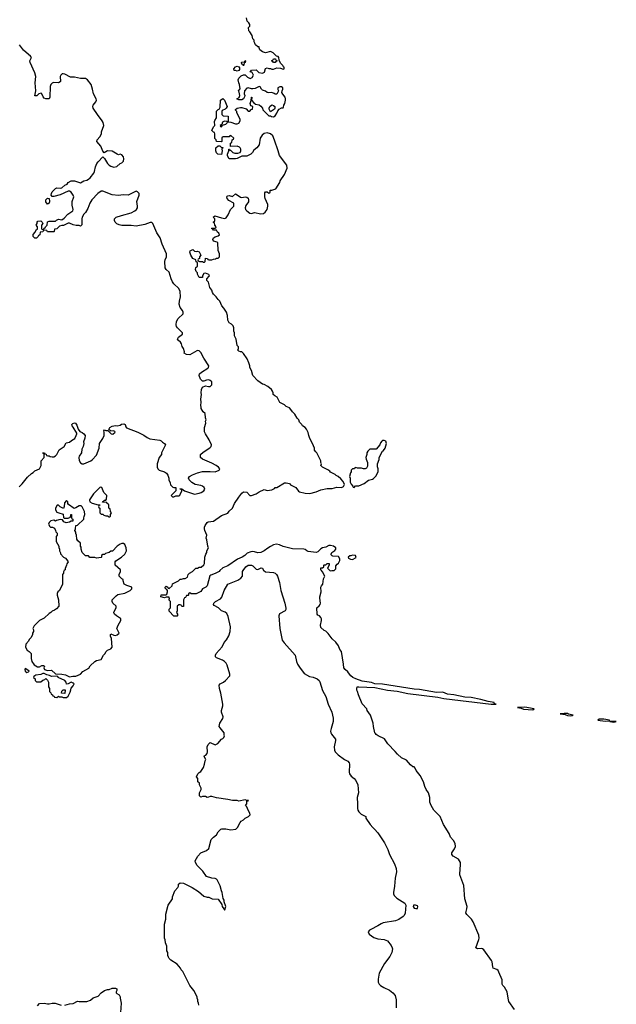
# Model space of a CAD drawing. Header units: inches. Extents: x 2608375 to 2737312, y 944064 to 1028306.
# Tile 50 of 69: x 2720359 to 2727906, y 984514 to 996970. Entities that reach past the tile are written whole.
import ezdxf

# ---------------------------------------------------------------- set-up
doc = ezdxf.new("R2010")
doc.units = ezdxf.units.IN
doc.header["$MEASUREMENT"] = 0
doc.layers.add('C7928', color=7, linetype='Continuous')
doc.layers.add('C7929', color=7, linetype='Continuous')

msp = doc.modelspace()

# ---------------------------------------------------------------- linework, layer by layer
at = {"layer": 'C7928', "color": 5}
for points, elevation in [([(2720923, 990000), (2720913, 989987), (2720912, 989968), (2720902, 989950), (2720902, 989830), (2720862, 989750), (2720842, 989730), (2720832, 989710), (2720832, 989690), (2720851, 989630), (2720852, 989550), (2720824, 989516), (2720800, 989500), (2720770, 989488), (2720751, 989469), (2720730, 989458), (2720670, 989398), (2720610, 989368), (2720540, 989300), (2720525, 989270), (2720532, 989250), (2720532, 989230), (2720522, 989210), (2720522, 989190), (2720498, 989150), (2720478, 989130), (2720471, 989109), (2720438, 989070), (2720432, 989030), (2720452, 988992), (2720477, 988977), (2720502, 988950), (2720502, 988890), (2720512, 988850), (2720542, 988810), (2720584, 988784), (2720610, 988782), (2720640, 988800), (2720660, 988800), (2720674, 988790), (2720662, 988770), (2720674, 988750), (2720684, 988744), (2720710, 988738), (2720760, 988740), (2720813, 988693), (2720890, 988691), (2720940, 988680), (2720990, 988658), (2721030, 988665), (2721070, 988665), (2721126, 988690), (2721156, 988724), (2721235, 988765), (2721250, 988794), (2721310, 988852), (2721330, 988862), (2721390, 988874), (2721418, 988930), (2721438, 988950), (2721450, 988972), (2721470, 988994), (2721510, 989012), (2721528, 989030), (2721521, 989141), (2721509, 989170), (2721506, 989194), (2721510, 989202), (2721550, 989182), (2721570, 989178), (2721593, 989187), (2721618, 989210), (2721588, 989270), (2721604, 989310), (2721639, 989370), (2721639, 989390), (2721635, 989395), (2721582, 989430), (2721558, 989450), (2721550, 989466), (2721550, 989474), (2721578, 989530), (2721578, 989550), (2721538, 989590), (2721528, 989610), (2721528, 989630), (2721578, 989682), (2721602, 989698), (2721690, 989717), (2721757, 989750), (2721776, 989770), (2721779, 989790), (2721712, 989812), (2721682, 989830), (2721668, 989872), (2721668, 989888), (2721650, 989898), (2721618, 989930), (2721615, 989950), (2721632, 989988), (2721633, 990000)], 40), ([(2722891, 990000), (2722881, 989990), (2722830, 989962), (2722777, 989943), (2722765, 989935), (2722731, 989810), (2722712, 989790), (2722672, 989768), (2722650, 989738), (2722590, 989705), (2722528, 989708), (2722510, 989718), (2722494, 989710), (2722494, 989690), (2722490, 989686), (2722470, 989686), (2722458, 989662), (2722445, 989655), (2722432, 989630), (2722430, 989546), (2722410, 989546), (2722402, 989562), (2722387, 989567), (2722370, 989568), (2722352, 989550), (2722352, 989490), (2722342, 989470), (2722354, 989450), (2722354, 989430), (2722350, 989426), (2722310, 989426), (2722250, 989486), (2722249, 989511), (2722266, 989530), (2722266, 989610), (2722246, 989630), (2722255, 989645), (2722250, 989666), (2722210, 989666), (2722190, 989658), (2722146, 989670), (2722148, 989692), (2722207, 989693), (2722218, 989702), (2722228, 989730), (2722227, 989747), (2722222, 989762), (2722210, 989766), (2722200, 989780), (2722198, 989790), (2722210, 989802), (2722234, 989790), (2722238, 989778), (2722250, 989774), (2722286, 989810), (2722290, 989834), (2722366, 989870), (2722388, 989892), (2722407, 989893), (2722430, 989902), (2722450, 989902), (2722482, 989918), (2722488, 989950), (2722506, 989970), (2722546, 989990), (2722556, 990000)], 20), ([(2722625, 984505), (2722622, 984530), (2722612, 984550), (2722612, 984570), (2722602, 984590), (2722602, 984610), (2722562, 984690), (2722512, 984750), (2722422, 984930), (2722402, 984950), (2722392, 984970), (2722350, 985022), (2722272, 985072), (2722250, 985094), (2722242, 985110), (2722233, 985133), (2722231, 985171), (2722222, 985190), (2722218, 985250), (2722202, 985290), (2722198, 985330), (2722191, 985350), (2722191, 985529), (2722206, 985590), (2722207, 985653), (2722238, 985770), (2722291, 985850), (2722293, 985873), (2722321, 985950), (2722358, 985990), (2722366, 986010), (2722368, 986032), (2722390, 986049), (2722430, 986046), (2722542, 985990), (2722619, 985939), (2722690, 985882), (2722730, 985869), (2722750, 985868), (2722793, 985847), (2722870, 985846), (2722917, 985777), (2722919, 985750), (2722943, 985723), (2722949, 985709), (2722954, 985710), (2722966, 985750), (2722945, 985810), (2722946, 985830), (2722934, 985854), (2722921, 985930), (2722910, 985950), (2722894, 986014), (2722855, 986090), (2722850, 986097), (2722830, 986105), (2722790, 986108), (2722721, 986130), (2722677, 986197), (2722605, 986270), (2722582, 986310), (2722578, 986330), (2722611, 986390), (2722650, 986429), (2722720, 986460), (2722750, 986486), (2722782, 986598), (2722812, 986630), (2722850, 986658), (2722870, 986698), (2722902, 986730), (2722915, 986735), (2722965, 986735), (2723030, 986722), (2723091, 986729), (2723112, 986750), (2723146, 986814), (2723162, 986830), (2723190, 986848), (2723210, 986868), (2723254, 986890), (2723274, 986910), (2723272, 986930), (2723251, 986971), (2723230, 987014), (2723214, 987030), (2723231, 987049), (2723233, 987087), (2723247, 987087), (2723252, 987092), (2723230, 987091), (2723210, 987099), (2723130, 987085), (2723110, 987091), (2723050, 987091), (2722990, 987105), (2722850, 987125), (2722790, 987142), (2722770, 987142), (2722747, 987133), (2722730, 987132), (2722710, 987142), (2722670, 987142), (2722650, 987134), (2722634, 987150), (2722634, 987190), (2722644, 987216), (2722654, 987230), (2722653, 987247), (2722634, 987290), (2722634, 987310), (2722614, 987330), (2722612, 987370), (2722594, 987390), (2722612, 987430), (2722630, 987448), (2722650, 987458), (2722685, 987510), (2722698, 987550), (2722704, 987596), (2722712, 987610), (2722694, 987650), (2722698, 987662), (2722713, 987667), (2722732, 987688), (2722736, 987710), (2722731, 987770), (2722741, 987799), (2722770, 987826), (2722830, 987798), (2722865, 987815), (2722910, 987868), (2722930, 987878), (2722942, 987890), (2722951, 987910), (2722945, 987925), (2722945, 987950), (2722894, 988010), (2722883, 988030), (2722889, 988070), (2722928, 988130), (2722931, 988150), (2722910, 988210), (2722910, 988230), (2722930, 988290), (2722930, 988310), (2722904, 988450), (2722887, 988510), (2722884, 988550), (2722896, 988570), (2722935, 988590), (2722961, 988610), (2723016, 988670), (2723019, 988690), (2722984, 988804), (2722971, 988830), (2722951, 988850), (2722926, 988866), (2722850, 988897), (2722834, 988910), (2722836, 988930), (2722846, 988950), (2722922, 989038), (2722946, 989090), (2722974, 989126), (2723003, 989177), (2723023, 989230), (2723027, 989290), (2722998, 989418), (2722979, 989459), (2722956, 989476), (2722910, 989490), (2722875, 989530), (2722820, 989560), (2722810, 989570), (2722813, 989590), (2722836, 989610), (2722897, 989643), (2722916, 989664), (2722947, 989750), (2722991, 989829), (2723120, 989880), (2723157, 989903), (2723176, 989930), (2723177, 989990), (2723185, 990000)], 40), ([(2723448, 990000), (2723470, 989983), (2723570, 989978), (2723590, 989968), (2723608, 989950), (2723620, 989930), (2723645, 989850), (2723664, 989750), (2723712, 989590), (2723726, 989526), (2723727, 989510), (2723716, 989490), (2723646, 989454), (2723636, 989430), (2723651, 989270), (2723681, 989121), (2723705, 989085), (2723842, 988930), (2723859, 988850), (2723875, 988815), (2723897, 988777), (2723957, 988697), (2724023, 988663), (2724070, 988651), (2724121, 988630), (2724147, 988610), (2724155, 988595), (2724190, 988484), (2724231, 988410), (2724263, 988310), (2724306, 988210), (2724325, 988135), (2724326, 988090), (2724297, 988003), (2724292, 987970), (2724295, 987950), (2724304, 987930), (2724353, 987870), (2724355, 987850), (2724335, 987770), (2724342, 987730), (2724350, 987709), (2724386, 987670), (2724466, 987610), (2724510, 987588), (2724526, 987570), (2724531, 987550), (2724528, 987450), (2724532, 987430), (2724550, 987402), (2724590, 987370), (2724610, 987345), (2724638, 987290), (2724646, 987190), (2724627, 987130), (2724627, 987110), (2724632, 987070), (2724630, 986990), (2724635, 986970), (2724648, 986948), (2724680, 986920), (2724738, 986890), (2724738, 986870), (2724794, 986790), (2724824, 986750), (2724849, 986729), (2724890, 986682), (2724975, 986555), (2725014, 986474), (2725037, 986410), (2725101, 986290), (2725121, 986230), (2725124, 986190), (2725109, 986110), (2725102, 986010), (2725089, 985929), (2725089, 985910), (2725095, 985890), (2725130, 985855), (2725232, 985792), (2725245, 985770), (2725234, 985666), (2725222, 985638), (2725210, 985623), (2725153, 985587), (2725111, 985569), (2724957, 985543), (2724930, 985533), (2724890, 985507), (2724799, 985461), (2724782, 985450), (2724769, 985430), (2724781, 985401), (2724838, 985358), (2724890, 985344), (2724970, 985335), (2725010, 985315), (2725059, 985259), (2725072, 985230), (2725074, 985214), (2725066, 985170), (2725043, 985117), (2724973, 985030), (2724904, 984910), (2724893, 984830), (2724894, 984794), (2724904, 984770), (2724922, 984750), (2724965, 984725), (2725035, 984695), (2725081, 984661), (2725107, 984627), (2725123, 984570), (2725123, 984470)], 40), ([(2726618, 984450), (2726548, 984548), (2726536, 984590), (2726525, 984670), (2726490, 984729), (2726469, 984750), (2726464, 984770), (2726462, 984822), (2726422, 984922), (2726410, 984940), (2726393, 984953), (2726350, 984973), (2726343, 984990), (2726336, 985050), (2726328, 985070), (2726230, 985203), (2726214, 985214), (2726198, 985218), (2726150, 985217), (2726129, 985230), (2726168, 985332), (2726171, 985350), (2726166, 985390), (2726097, 985557), (2726073, 985593), (2726016, 985650), (2726004, 985670), (2726017, 985723), (2726020, 985750), (2725991, 985850), (2725977, 986017), (2725928, 986150), (2725930, 986230), (2725937, 986270), (2725933, 986310), (2725909, 986349), (2725844, 986390), (2725826, 986410), (2725827, 986430), (2725859, 986481), (2725870, 986510), (2725866, 986550), (2725845, 986585), (2725807, 986630), (2725793, 986673), (2725720, 986790), (2725676, 986890), (2725599, 986970), (2725562, 987030), (2725549, 987070), (2725549, 987130), (2725529, 987190), (2725502, 987230), (2725482, 987270), (2725465, 987330), (2725424, 987410), (2725374, 987470), (2725363, 987503), (2725350, 987518), (2725330, 987518), (2725302, 987542), (2725250, 987602), (2725190, 987634), (2725137, 987677), (2725110, 987714), (2725014, 987810), (2724973, 987873), (2724895, 987910), (2724870, 987926), (2724859, 987939), (2724853, 987950), (2724833, 988030), (2724829, 988070), (2724797, 988170), (2724755, 988230), (2724749, 988250), (2724690, 988315), (2724644, 988430), (2724634, 988470), (2724624, 988490), (2724622, 988510), (2724629, 988530), (2724650, 988532), (2724850, 988520), (2725010, 988490), (2725134, 988474), (2725270, 988446), (2725650, 988398), (2725723, 988383), (2726322, 988310), (2726386, 988310), (2726373, 988313), (2726362, 988322), (2726361, 988330), (2726285, 988345), (2726194, 988370), (2726070, 988395), (2725990, 988401), (2725849, 988430), (2725770, 988439), (2725710, 988463), (2725630, 988460), (2725417, 988497), (2725350, 988501), (2724950, 988564), (2724850, 988568), (2724810, 988585), (2724690, 988604), (2724610, 988630), (2724573, 988650), (2724549, 988670), (2724529, 988690), (2724510, 988722), (2724475, 988750), (2724459, 988770), (2724457, 988817), (2724430, 988978), (2724410, 989002), (2724390, 989048), (2724357, 989097), (2724310, 989138), (2724263, 989203), (2724230, 989235), (2724210, 989242), (2724170, 989282), (2724163, 989310), (2724177, 989370), (2724177, 989390), (2724169, 989409), (2724150, 989429), (2724130, 989435), (2724121, 989450), (2724117, 989530), (2724147, 989553), (2724159, 989570), (2724166, 989590), (2724156, 989650), (2724157, 989670), (2724173, 989730), (2724169, 989791), (2724175, 989810), (2724195, 989830), (2724203, 989897), (2724218, 989930), (2724190, 989986), (2724177, 990000)], 20), ([(2724284, 990000), (2724290, 989998), (2724307, 990000)], 20), ([(2720930, 984503), (2720990, 984521), (2721037, 984523), (2721090, 984553), (2721112, 984548), (2721210, 984548), (2721255, 984565), (2721290, 984594), (2721350, 984619), (2721390, 984661), (2721430, 984689), (2721470, 984702), (2721490, 984702), (2721530, 984718), (2721570, 984718), (2721586, 984710), (2721586, 984690), (2721578, 984670), (2721580, 984660), (2721586, 984650), (2721615, 984635), (2721628, 984610), (2721628, 984590), (2721642, 984530), (2721635, 984410)], 40), ([(2720586, 984494), (2720610, 984526), (2720670, 984529), (2720710, 984519), (2720730, 984519), (2720770, 984529), (2720809, 984529), (2720884, 984504)], 40)]:
    msp.add_lwpolyline(points, dxfattribs=dict(at, elevation=elevation))
for points, elevation in [([(2720430, 988766), (2720422, 988750), (2720427, 988727), (2720450, 988712), (2720470, 988722), (2720478, 988730), (2720436, 988756)], 40), ([(2720670, 988698), (2720650, 988698), (2720627, 988687), (2720564, 988676), (2720538, 988662), (2720534, 988650), (2720553, 988633), (2720554, 988610), (2720570, 988594), (2720627, 988593), (2720650, 988614), (2720676, 988624), (2720690, 988634), (2720710, 988614), (2720722, 988590), (2720722, 988530), (2720734, 988510), (2720734, 988470), (2720753, 988453), (2720758, 988438), (2720774, 988430), (2720778, 988418), (2720793, 988413), (2720798, 988398), (2720830, 988394), (2720850, 988414), (2720864, 988404), (2720890, 988402), (2720910, 988394), (2720950, 988394), (2720970, 988414), (2720996, 988464), (2721007, 988493), (2721008, 988512), (2721036, 988544), (2721046, 988570), (2721036, 988576), (2721010, 988588), (2720972, 988568), (2720950, 988566), (2720948, 988590), (2720929, 988610), (2720846, 988650), (2720842, 988662), (2720830, 988666), (2720763, 988663), (2720735, 988675), (2720700, 988680)], 40), ([(2720930, 988446), (2720886, 988450), (2720890, 988474), (2720910, 988492), (2720932, 988492)], 40), ([(2726747, 988273), (2726654, 988270), (2726702, 988262), (2726730, 988248), (2726850, 988241), (2726869, 988250)], 20), ([(2727246, 988194), (2727194, 988190), (2727260, 988180), (2727290, 988167), (2727330, 988163), (2727350, 988166), (2727362, 988170), (2727303, 988183), (2727290, 988191)], 20), ([(2727750, 988121), (2727690, 988121), (2727671, 988110), (2727766, 988094), (2727810, 988102), (2727818, 988102), (2727818, 988110)], 20), ([(2727822, 988098), (2727822, 988090), (2727875, 988085), (2727890, 988087), (2727906, 988090)], 20), ([(2725366, 985770), (2725342, 985770), (2725336, 985750), (2725350, 985731), (2725370, 985724), (2725390, 985727), (2725397, 985750), (2725390, 985759)], 40)]:
    msp.add_lwpolyline(points, close=True, dxfattribs=dict(at, elevation=elevation))
at = {"layer": 'C7929', "color": 5}
for points, elevation in [([(2722556, 990000), (2722586, 990030), (2722610, 990032), (2722630, 990042), (2722656, 990044), (2722690, 990074), (2722698, 990090), (2722702, 990170), (2722715, 990210), (2722728, 990230), (2722728, 990250), (2722746, 990290), (2722738, 990310), (2722728, 990388), (2722718, 990410), (2722728, 990450), (2722699, 990510), (2722695, 990530), (2722695, 990550), (2722705, 990570), (2722730, 990611), (2722742, 990618), (2722810, 990626), (2722910, 990696), (2722993, 990727), (2723010, 990751), (2723049, 990791), (2723075, 990850), (2723130, 990931), (2723170, 990982), (2723190, 990998), (2723230, 990992), (2723270, 990952), (2723290, 990952), (2723349, 990971), (2723390, 990998), (2723450, 991025), (2723490, 991016), (2723550, 991022), (2723580, 991040), (2723590, 991052), (2723610, 991052), (2723710, 991112), (2723728, 991112), (2723770, 991101), (2723786, 991086), (2723850, 991053), (2723886, 991006), (2723898, 990998), (2723970, 990981), (2724030, 990976), (2724110, 990996), (2724170, 991021), (2724250, 991041), (2724310, 991041), (2724370, 991058), (2724430, 991052), (2724455, 991065), (2724468, 991090), (2724450, 991126), (2724420, 991160), (2724386, 991190), (2724363, 991203), (2724350, 991218), (2724290, 991248), (2724280, 991260), (2724256, 991276), (2724189, 991309), (2724168, 991330), (2724178, 991350), (2724169, 991369), (2724168, 991390), (2724118, 991490), (2724103, 991503), (2724090, 991526), (2724088, 991550), (2724062, 991610), (2724028, 991670), (2724015, 991710), (2724010, 991746), (2723988, 991790), (2723968, 991810), (2723938, 991830), (2723928, 991850), (2723900, 991880), (2723888, 991910), (2723869, 991929), (2723839, 991979), (2723809, 992010), (2723790, 992038), (2723770, 992058), (2723730, 992078), (2723710, 992098), (2723650, 992128), (2723615, 992195), (2723586, 992210), (2723566, 992230), (2723566, 992250), (2723558, 992270), (2723542, 992290), (2723498, 992330), (2723450, 992354), (2723430, 992358), (2723370, 992402), (2723310, 992469), (2723289, 992530), (2723269, 992570), (2723269, 992590), (2723258, 992630), (2723238, 992678), (2723190, 992748), (2723170, 992768), (2723150, 992768), (2723130, 992778), (2723118, 992790), (2723126, 992810), (2723126, 992830), (2723108, 992850), (2723098, 992930), (2723078, 992970), (2723078, 993010), (2723069, 993030), (2723069, 993070), (2723058, 993098), (2723040, 993120), (2723010, 993135), (2722999, 993150), (2722993, 993170), (2722989, 993229), (2722974, 993270), (2722942, 993322), (2722917, 993350), (2722889, 993410), (2722869, 993430), (2722845, 993465), (2722810, 993498), (2722798, 993518), (2722789, 993550), (2722764, 993584), (2722749, 993649), (2722726, 993670), (2722727, 993693), (2722756, 993724), (2722758, 993730), (2722750, 993746), (2722710, 993762), (2722690, 993758), (2722672, 993730), (2722672, 993708), (2722628, 993710), (2722608, 993750), (2722607, 993767), (2722590, 993786), (2722582, 993810), (2722585, 993835), (2722606, 993850), (2722606, 993890), (2722602, 993902), (2722590, 993906), (2722586, 993930), (2722549, 993949), (2722522, 993990), (2722509, 994030), (2722516, 994044), (2722550, 994062), (2722570, 994042), (2722590, 994038), (2722610, 994042), (2722630, 994034), (2722652, 993990), (2722634, 993970), (2722634, 993950), (2722618, 993942), (2722614, 993930), (2722618, 993918), (2722633, 993913), (2722670, 993912), (2722684, 993904), (2722698, 993902), (2722707, 993913), (2722710, 993954), (2722734, 993950), (2722738, 993938), (2722750, 993934), (2722790, 993932), (2722810, 993942), (2722836, 993944), (2722850, 993954), (2722870, 993954), (2722886, 993970), (2722886, 994010), (2722869, 994050), (2722867, 994147), (2722856, 994156), (2722809, 994169), (2722802, 994190), (2722809, 994211), (2722830, 994225), (2722870, 994234), (2722886, 994250), (2722878, 994270), (2722863, 994283), (2722850, 994306), (2722810, 994306), (2722802, 994322), (2722786, 994330), (2722790, 994334), (2722830, 994334), (2722842, 994338), (2722846, 994350), (2722826, 994370), (2722822, 994402), (2722806, 994410), (2722822, 994418), (2722826, 994430), (2722826, 994450), (2722808, 994470), (2722826, 994490), (2722910, 994462), (2722954, 994454), (2722970, 994462), (2722998, 994502), (2723026, 994570), (2723066, 994610), (2723066, 994650), (2723003, 994683), (2722982, 994710), (2722978, 994730), (2722983, 994737), (2722990, 994742), (2723010, 994745), (2723050, 994734), (2723090, 994765), (2723110, 994756), (2723150, 994725), (2723170, 994721), (2723210, 994731), (2723230, 994725), (2723250, 994711), (2723255, 994690), (2723253, 994667), (2723220, 994620), (2723211, 994591), (2723216, 994570), (2723231, 994550), (2723270, 994523), (2723290, 994519), (2723330, 994531), (2723410, 994513), (2723441, 994519), (2723466, 994534), (2723489, 994570), (2723498, 994610), (2723498, 994630), (2723462, 994710), (2723458, 994730), (2723460, 994780), (2723470, 994794), (2723490, 994794), (2723510, 994774), (2723526, 994790), (2723527, 994813), (2723550, 994814), (2723598, 994830), (2723649, 994911), (2723655, 994930), (2723709, 995010), (2723742, 995090), (2723737, 995130), (2723645, 995250), (2723630, 995310), (2723584, 995444), (2723559, 995499), (2723530, 995525), (2723490, 995539), (2723451, 995529), (2723425, 995510), (2723401, 995470), (2723390, 995388), (2723358, 995350), (2723321, 995319), (2723305, 995290), (2723282, 995270), (2723230, 995245), (2723170, 995242), (2723110, 995214), (2723090, 995209), (2723010, 995208), (2722988, 995248), (2722988, 995270), (2723006, 995310), (2723006, 995330), (2723013, 995333), (2723018, 995318), (2723030, 995314), (2723054, 995290), (2723082, 995282), (2723118, 995282), (2723148, 995292), (2723158, 995310), (2723158, 995330), (2723149, 995349), (2723138, 995358), (2723110, 995369), (2723027, 995367), (2723026, 995410), (2723042, 995418), (2723046, 995450), (2723062, 995458), (2723066, 995470), (2723030, 995506), (2723018, 995502), (2723010, 995486), (2722933, 995487), (2722918, 995482), (2722914, 995470), (2722914, 995430), (2722910, 995426), (2722847, 995427), (2722846, 995450), (2722829, 995469), (2722827, 995527), (2722822, 995542), (2722810, 995546), (2722789, 995569), (2722810, 995614), (2722827, 995633), (2722823, 995683), (2722826, 995694), (2722848, 995730), (2722848, 995812), (2722870, 995834), (2722882, 995838), (2722896, 995864), (2722898, 995950), (2722928, 995972), (2722950, 995952), (2722985, 995870), (2722972, 995850), (2722960, 995840), (2722918, 995822), (2722914, 995810), (2722914, 995770), (2722933, 995753), (2722994, 995750), (2722994, 995690), (2722998, 995678), (2723030, 995674), (2723090, 995652), (2723110, 995652), (2723130, 995662), (2723148, 995690), (2723147, 995707), (2723138, 995730), (2723106, 995790), (2723106, 995810), (2723087, 995827), (2723087, 995833), (2723108, 995852), (2723150, 995858), (2723170, 995858), (2723222, 995842), (2723250, 995814), (2723270, 995814), (2723287, 995833), (2723302, 995838), (2723306, 995870), (2723282, 995882), (2723275, 995910), (2723286, 995946), (2723290, 995992), (2723294, 995990), (2723292, 995950), (2723319, 995919), (2723343, 995903), (2723390, 995891), (2723410, 995878), (2723432, 995850), (2723434, 995830), (2723510, 995754), (2723530, 995754), (2723545, 995745), (2723570, 995742), (2723590, 995752), (2723613, 995787), (2723624, 995816), (2723643, 995837), (2723670, 995854), (2723690, 995854), (2723696, 995864), (2723702, 995890), (2723714, 995910), (2723722, 995950), (2723722, 995970), (2723715, 995990), (2723686, 996026), (2723675, 996050), (2723678, 996070), (2723688, 996090), (2723688, 996110), (2723670, 996119), (2723650, 996122), (2723625, 996110), (2723625, 996085), (2723632, 996070), (2723610, 996028), (2723590, 996028), (2723578, 996038), (2723550, 996048), (2723510, 996044), (2723489, 996049), (2723470, 996064), (2723430, 996078), (2723418, 996090), (2723402, 996122), (2723390, 996126), (2723339, 996101), (2723310, 996095), (2723290, 996095), (2723247, 996107), (2723230, 996102), (2723202, 996070), (2723198, 996030), (2723205, 996010), (2723204, 995996), (2723190, 995968), (2723170, 995958), (2723130, 995958), (2723106, 995970), (2723135, 995985), (2723142, 996010), (2723135, 996055), (2723128, 996070), (2723146, 996094), (2723139, 996150), (2723129, 996170), (2723122, 996210), (2723129, 996231), (2723160, 996260), (2723190, 996272), (2723210, 996272), (2723241, 996241), (2723274, 996226), (2723301, 996239), (2723318, 996270), (2723300, 996300), (2723290, 996308), (2723268, 996310), (2723282, 996318), (2723290, 996331), (2723350, 996334), (2723384, 996304), (2723430, 996292), (2723454, 996306), (2723470, 996354), (2723490, 996362), (2723510, 996352), (2723530, 996352), (2723550, 996345), (2723570, 996345), (2723610, 996362), (2723657, 996357), (2723690, 996345), (2723706, 996350), (2723706, 996370), (2723695, 996375), (2723688, 996390), (2723660, 996420), (2723640, 996460), (2723638, 996490), (2723630, 996506), (2723607, 996507), (2723566, 996550), (2723530, 996568), (2723470, 996549), (2723430, 996562), (2723398, 996590), (2723386, 996614), (2723386, 996626), (2723370, 996628), (2723342, 996650), (2723335, 996675), (2723326, 996690), (2723326, 996710), (2723310, 996726), (2723299, 996770), (2723270, 996818), (2723258, 996830), (2723255, 996870), (2723268, 996890), (2723268, 996910), (2723258, 996930), (2723238, 996950), (2723228, 996992)], 20), ([(2720350, 991062), (2720390, 991098), (2720456, 991184), (2720506, 991230), (2720530, 991242), (2720550, 991262), (2720608, 991290), (2720629, 991330), (2720629, 991390), (2720667, 991433), (2720667, 991467), (2720662, 991482), (2720650, 991486), (2720649, 991491), (2720674, 991490), (2720678, 991478), (2720693, 991473), (2720698, 991458), (2720713, 991453), (2720730, 991452), (2720744, 991444), (2720770, 991438), (2720790, 991442), (2720810, 991452), (2720828, 991470), (2720858, 991530), (2720922, 991570), (2720945, 991615), (2720990, 991626), (2721012, 991648), (2721055, 991670), (2721075, 991710), (2721082, 991730), (2721080, 991740), (2721036, 991816), (2721021, 991830), (2721018, 991850), (2721030, 991862), (2721050, 991871), (2721064, 991864), (2721080, 991840), (2721098, 991790), (2721120, 991760), (2721150, 991746), (2721171, 991731), (2721186, 991710), (2721183, 991677), (2721165, 991630), (2721171, 991609), (2721162, 991570), (2721145, 991535), (2721142, 991490), (2721111, 991450), (2721105, 991430), (2721110, 991394), (2721130, 991362), (2721150, 991352), (2721170, 991352), (2721258, 991390), (2721277, 991403), (2721330, 991462), (2721362, 991550), (2721369, 991610), (2721409, 991670), (2721428, 991710), (2721428, 991750), (2721422, 991770), (2721430, 991782), (2721450, 991774), (2721474, 991774), (2721514, 991730), (2721535, 991725), (2721566, 991750), (2721562, 991762), (2721547, 991767), (2721506, 991766), (2721506, 991770), (2721486, 991786), (2721498, 991810), (2721530, 991826), (2721570, 991836), (2721592, 991832), (2721630, 991841), (2721647, 991853), (2721676, 991856), (2721691, 991850), (2721700, 991820), (2721710, 991805), (2721854, 991754), (2721930, 991716), (2721970, 991685), (2722007, 991667), (2722130, 991651), (2722150, 991642), (2722165, 991625), (2722192, 991610), (2722202, 991590), (2722152, 991490), (2722151, 991470), (2722125, 991430), (2722098, 991350), (2722098, 991310), (2722106, 991286), (2722122, 991270), (2722190, 991252), (2722214, 991234), (2722231, 991210), (2722245, 991170), (2722245, 991150), (2722262, 991110), (2722266, 991086), (2722297, 991057), (2722310, 991051), (2722334, 991050), (2722332, 991010), (2722274, 990950), (2722290, 990934), (2722310, 990934), (2722335, 990945), (2722370, 990946), (2722384, 990956), (2722390, 990962), (2722408, 991010), (2722406, 991026), (2722386, 991030), (2722390, 991034), (2722410, 991034), (2722442, 991010), (2722570, 990966), (2722630, 990979), (2722654, 990990), (2722690, 991011), (2722701, 991030), (2722693, 991050), (2722670, 991069), (2722650, 991078), (2722578, 991090), (2722537, 991117), (2722502, 991150), (2722495, 991170), (2722508, 991190), (2722546, 991214), (2722610, 991237), (2722670, 991253), (2722770, 991256), (2722830, 991251), (2722882, 991270), (2722889, 991290), (2722873, 991310), (2722844, 991330), (2722790, 991358), (2722670, 991409), (2722648, 991432), (2722648, 991470), (2722680, 991500), (2722766, 991554), (2722779, 991570), (2722783, 991590), (2722756, 991656), (2722709, 991730), (2722696, 991756), (2722695, 991810), (2722715, 991865), (2722709, 991890), (2722718, 991910), (2722708, 991932), (2722707, 991987), (2722678, 992010), (2722655, 992050), (2722655, 992070), (2722649, 992090), (2722654, 992130), (2722649, 992170), (2722657, 992230), (2722654, 992250), (2722657, 992290), (2722670, 992322), (2722710, 992336), (2722748, 992328), (2722770, 992331), (2722791, 992350), (2722790, 992388), (2722770, 992407), (2722750, 992413), (2722722, 992410), (2722690, 992397), (2722670, 992399), (2722644, 992424), (2722629, 992470), (2722634, 992490), (2722657, 992510), (2722739, 992561), (2722748, 992570), (2722750, 992590), (2722687, 992687), (2722650, 992761), (2722630, 992779), (2722610, 992783), (2722601, 992779), (2722510, 992729), (2722470, 992734), (2722438, 992750), (2722442, 992770), (2722429, 992810), (2722415, 992835), (2722406, 992870), (2722391, 992891), (2722369, 992910), (2722357, 992930), (2722367, 992953), (2722417, 992990), (2722419, 993010), (2722353, 993070), (2722341, 993090), (2722338, 993110), (2722344, 993150), (2722364, 993190), (2722427, 993250), (2722426, 993270), (2722417, 993290), (2722390, 993330), (2722377, 993370), (2722379, 993410), (2722394, 993466), (2722387, 993530), (2722370, 993570), (2722309, 993629), (2722292, 993652), (2722273, 993693), (2722250, 993775), (2722211, 993810), (2722199, 993830), (2722194, 993910), (2722198, 993930), (2722214, 993970), (2722214, 994010), (2722161, 994130), (2722135, 994210), (2722094, 994274), (2722044, 994390), (2722030, 994403), (2722010, 994405), (2721941, 994379), (2721830, 994357), (2721770, 994368), (2721650, 994367), (2721615, 994375), (2721587, 994387), (2721567, 994410), (2721558, 994430), (2721556, 994450), (2721579, 994470), (2721645, 994495), (2721770, 994526), (2721815, 994550), (2721835, 994570), (2721847, 994590), (2721850, 994610), (2721840, 994670), (2721872, 994750), (2721868, 994770), (2721850, 994792), (2721830, 994799), (2721730, 994750), (2721667, 994753), (2721610, 994745), (2721530, 994753), (2721410, 994799), (2721390, 994799), (2721349, 994771), (2721271, 994690), (2721246, 994650), (2721220, 994580), (2721192, 994530), (2721172, 994510), (2721151, 994470), (2721145, 994450), (2721144, 994376), (2721130, 994358), (2721110, 994366), (2721073, 994367), (2721036, 994376), (2720990, 994398), (2720970, 994398), (2720912, 994368), (2720893, 994367), (2720864, 994356), (2720830, 994326), (2720798, 994322), (2720794, 994290), (2720790, 994286), (2720710, 994286), (2720702, 994302), (2720670, 994306), (2720658, 994302), (2720650, 994286), (2720618, 994282), (2720613, 994247), (2720598, 994242), (2720593, 994227), (2720572, 994208), (2720550, 994208), (2720528, 994228), (2720528, 994252), (2720556, 994284), (2720566, 994310), (2720582, 994318), (2720586, 994330), (2720586, 994350), (2720568, 994370), (2720578, 994390), (2720578, 994410), (2720590, 994422), (2720624, 994424), (2720642, 994410), (2720652, 994390), (2720634, 994370), (2720634, 994330), (2720638, 994318), (2720650, 994314), (2720662, 994318), (2720667, 994333), (2720682, 994338), (2720686, 994350), (2720706, 994370), (2720710, 994414), (2720730, 994422), (2720800, 994420), (2720810, 994422), (2720825, 994435), (2720850, 994445), (2720890, 994438), (2720920, 994460), (2720969, 994511), (2721029, 994550), (2721034, 994570), (2721022, 994622), (2721021, 994670), (2721042, 994730), (2721035, 994750), (2721010, 994789), (2720990, 994801), (2720970, 994799), (2720870, 994755), (2720790, 994735), (2720770, 994734), (2720757, 994750), (2720759, 994770), (2720770, 994791), (2720810, 994836), (2720830, 994843), (2720870, 994838), (2720890, 994845), (2720930, 994876), (2720958, 994890), (2720970, 994912), (2721008, 994932), (2721050, 994932), (2721130, 994906), (2721168, 994930), (2721210, 994941), (2721230, 994953), (2721250, 994971), (2721296, 995030), (2721305, 995050), (2721319, 995110), (2721335, 995150), (2721350, 995172), (2721410, 995234), (2721430, 995214), (2721471, 995151), (2721491, 995130), (2721510, 995115), (2721550, 995103), (2721586, 995114), (2721630, 995151), (2721650, 995161), (2721670, 995181), (2721677, 995210), (2721670, 995234), (2721650, 995259), (2721630, 995268), (2721610, 995262), (2721590, 995269), (2721530, 995305), (2721471, 995309), (2721427, 995287), (2721410, 995306), (2721384, 995370), (2721335, 995430), (2721338, 995450), (2721374, 995490), (2721393, 995527), (2721395, 995550), (2721421, 995630), (2721413, 995670), (2721401, 995690), (2721341, 995770), (2721289, 995850), (2721284, 995870), (2721289, 995890), (2721321, 995930), (2721329, 995950), (2721325, 995970), (2721292, 996030), (2721280, 996090), (2721262, 996150), (2721216, 996210), (2721190, 996224), (2721174, 996226), (2721128, 996228), (2721050, 996241), (2721001, 996241), (2720930, 996281), (2720910, 996287), (2720896, 996284), (2720878, 996270), (2720869, 996250), (2720874, 996190), (2720870, 996182), (2720848, 996172), (2720786, 996174), (2720770, 996169), (2720751, 996150), (2720745, 996125), (2720738, 995990), (2720730, 995968), (2720690, 995968), (2720670, 995978), (2720655, 995995), (2720639, 996030), (2720630, 996039), (2720602, 996030), (2720574, 996006), (2720550, 996006), (2720561, 996070), (2720553, 996170), (2720561, 996250), (2720550, 996298), (2720492, 996430), (2720489, 996450), (2720509, 996490), (2720496, 996510), (2720469, 996529), (2720406, 996586), (2720355, 996650)], 40), ([(2721633, 990000), (2721634, 990010), (2721568, 990070), (2721568, 990110), (2721576, 990124), (2721648, 990170), (2721688, 990210), (2721708, 990250), (2721707, 990287), (2721688, 990330), (2721670, 990342), (2721650, 990342), (2721630, 990335), (2721592, 990310), (2721532, 990248), (2721513, 990247), (2721492, 990228), (2721473, 990227), (2721444, 990216), (2721430, 990206), (2721410, 990206), (2721394, 990190), (2721394, 990170), (2721390, 990166), (2721330, 990158), (2721310, 990166), (2721248, 990168), (2721230, 990186), (2721190, 990186), (2721149, 990230), (2721138, 990270), (2721136, 990296), (2721128, 990310), (2721127, 990347), (2721096, 990376), (2721080, 990400), (2721078, 990450), (2721068, 990468), (2721067, 990487), (2721058, 990510), (2721066, 990530), (2721067, 990573), (2721090, 990574), (2721168, 990652), (2721168, 990668), (2721176, 990684), (2721182, 990710), (2721179, 990750), (2721150, 990808), (2721138, 990818), (2721130, 990822), (2721110, 990819), (2721070, 990795), (2721048, 990788), (2720976, 990836), (2720966, 990850), (2720966, 990870), (2720950, 990886), (2720924, 990856), (2720922, 990810), (2720913, 990787), (2720870, 990808), (2720850, 990828), (2720833, 990827), (2720812, 990790), (2720812, 990770), (2720830, 990742), (2720854, 990730), (2720910, 990714), (2720913, 990673), (2720922, 990662), (2720970, 990662), (2721002, 990678), (2721006, 990710), (2721012, 990712), (2721014, 990670), (2721018, 990658), (2721032, 990650), (2721033, 990627), (2721010, 990628), (2720990, 990615), (2720945, 990605), (2720916, 990616), (2720902, 990642), (2720870, 990648), (2720824, 990636), (2720810, 990626), (2720790, 990638), (2720754, 990630), (2720732, 990610), (2720722, 990590), (2720740, 990560), (2720750, 990552), (2720772, 990552), (2720797, 990537), (2720812, 990510), (2720814, 990490), (2720833, 990473), (2720834, 990450), (2720822, 990430), (2720822, 990370), (2720852, 990310), (2720853, 990293), (2720862, 990270), (2720862, 990250), (2720873, 990227), (2720873, 990213), (2720912, 990172), (2720937, 990157), (2720957, 990137), (2720972, 990110), (2720953, 990087), (2720952, 990070), (2720933, 990027), (2720932, 990010), (2720923, 990000)], 40), ([(2724307, 990000), (2724336, 990004), (2724356, 990024), (2724360, 990060), (2724376, 990084), (2724390, 990094), (2724408, 990130), (2724408, 990150), (2724390, 990178), (2724322, 990182), (2724310, 990186), (2724300, 990200), (2724298, 990210), (2724309, 990230), (2724346, 990254), (2724359, 990270), (2724357, 990290), (2724328, 990310), (2724290, 990319), (2724270, 990317), (2724230, 990296), (2724190, 990289), (2724170, 990277), (2724130, 990239), (2724110, 990229), (2724010, 990242), (2723990, 990249), (2723970, 990269), (2723953, 990273), (2723810, 990277), (2723690, 990304), (2723646, 990326), (2723606, 990334), (2723570, 990326), (2723533, 990307), (2723496, 990284), (2723450, 990249), (2723410, 990228), (2723370, 990224), (2723330, 990240), (2723310, 990242), (2723282, 990239), (2723238, 990222), (2723207, 990190), (2723175, 990170), (2723115, 990145), (2722990, 990061), (2722930, 990037), (2722891, 990000)], 20), ([(2723185, 990000), (2723220, 990050), (2723250, 990068), (2723290, 990070), (2723310, 990061), (2723350, 990019), (2723370, 990016), (2723414, 990034), (2723430, 990030), (2723444, 990004), (2723448, 990000)], 40), ([(2724177, 990000), (2724169, 990009), (2724168, 990030), (2724170, 990034), (2724190, 990034), (2724206, 990050), (2724206, 990070), (2724210, 990074), (2724230, 990074), (2724248, 990092), (2724270, 990092), (2724274, 990090), (2724272, 990068), (2724254, 990030), (2724281, 990001), (2724284, 990000)], 20)]:
    msp.add_lwpolyline(points, dxfattribs=dict(at, elevation=elevation))
for points, elevation in [([(2723110, 996318), (2723090, 996328), (2723070, 996328), (2723068, 996350), (2723090, 996374), (2723110, 996382), (2723132, 996372), (2723140, 996360), (2723140, 996340), (2723130, 996326)], 20), ([(2723190, 996388), (2723182, 996402), (2723167, 996407), (2723166, 996430), (2723170, 996434), (2723202, 996438), (2723210, 996454), (2723214, 996450), (2723212, 996430), (2723198, 996422)], 20), ([(2723568, 996428), (2723562, 996442), (2723546, 996450), (2723562, 996458), (2723570, 996474), (2723593, 996473), (2723598, 996458), (2723614, 996450), (2723598, 996442), (2723590, 996428)], 20), ([(2723530, 995806), (2723516, 995836), (2723515, 995850), (2723522, 995870), (2723549, 995891), (2723570, 995885), (2723585, 995870), (2723585, 995850), (2723580, 995840), (2723570, 995828)], 20), ([(2722950, 995686), (2722925, 995675), (2722914, 995646), (2722894, 995630), (2722898, 995618), (2722910, 995614), (2722926, 995634), (2722966, 995650), (2722986, 995670), (2722982, 995682)], 20), ([(2722910, 995354), (2722930, 995354), (2722934, 995350), (2722918, 995342), (2722914, 995330), (2722922, 995310), (2722910, 995266), (2722866, 995270), (2722850, 995286), (2722838, 995310), (2722838, 995350), (2722870, 995374), (2722890, 995374)], 20), ([(2720710, 994638), (2720690, 994666), (2720689, 994691), (2720710, 994711), (2720731, 994710), (2720737, 994670), (2720730, 994649)], 40), ([(2724970, 991648), (2724950, 991648), (2724940, 991640), (2724924, 991616), (2724914, 991590), (2724870, 991538), (2724790, 991535), (2724762, 991510), (2724752, 991490), (2724752, 991470), (2724738, 991430), (2724741, 991410), (2724758, 991370), (2724757, 991323), (2724744, 991296), (2724730, 991288), (2724710, 991288), (2724684, 991296), (2724630, 991298), (2724610, 991306), (2724598, 991302), (2724594, 991290), (2724570, 991286), (2724554, 991270), (2724552, 991250), (2724544, 991236), (2724532, 991190), (2724538, 991170), (2724540, 991120), (2724550, 991094), (2724574, 991070), (2724578, 991058), (2724590, 991054), (2724608, 991072), (2724650, 991072), (2724716, 991104), (2724770, 991145), (2724823, 991157), (2724835, 991165), (2724863, 991197), (2724895, 991250), (2724895, 991290), (2724887, 991313), (2724886, 991350), (2724907, 991407), (2724908, 991430), (2724949, 991511), (2724960, 991520), (2724982, 991550), (2724998, 991610), (2724990, 991638)], 20), ([(2721385, 991055), (2721374, 991050), (2721291, 990970), (2721243, 990897), (2721241, 990890), (2721246, 990870), (2721274, 990854), (2721350, 990834), (2721373, 990833), (2721373, 990827), (2721358, 990822), (2721354, 990810), (2721358, 990798), (2721374, 990790), (2721374, 990730), (2721390, 990714), (2721410, 990714), (2721424, 990704), (2721450, 990694), (2721470, 990694), (2721490, 990682), (2721498, 990682), (2721506, 990690), (2721506, 990710), (2721518, 990730), (2721508, 990748), (2721502, 990782), (2721486, 990790), (2721486, 990830), (2721482, 990842), (2721466, 990850), (2721462, 990862), (2721408, 990868), (2721410, 990874), (2721422, 990878), (2721426, 990890), (2721448, 990892), (2721456, 990904), (2721462, 990950), (2721424, 990990), (2721398, 991050)], 40), ([(2724570, 990195), (2724547, 990187), (2724533, 990187), (2724514, 990170), (2724518, 990158), (2724544, 990144), (2724570, 990142), (2724614, 990166), (2724606, 990190)], 20)]:
    msp.add_lwpolyline(points, close=True, dxfattribs=dict(at, elevation=elevation))

doc.saveas('drawing.dxf')
